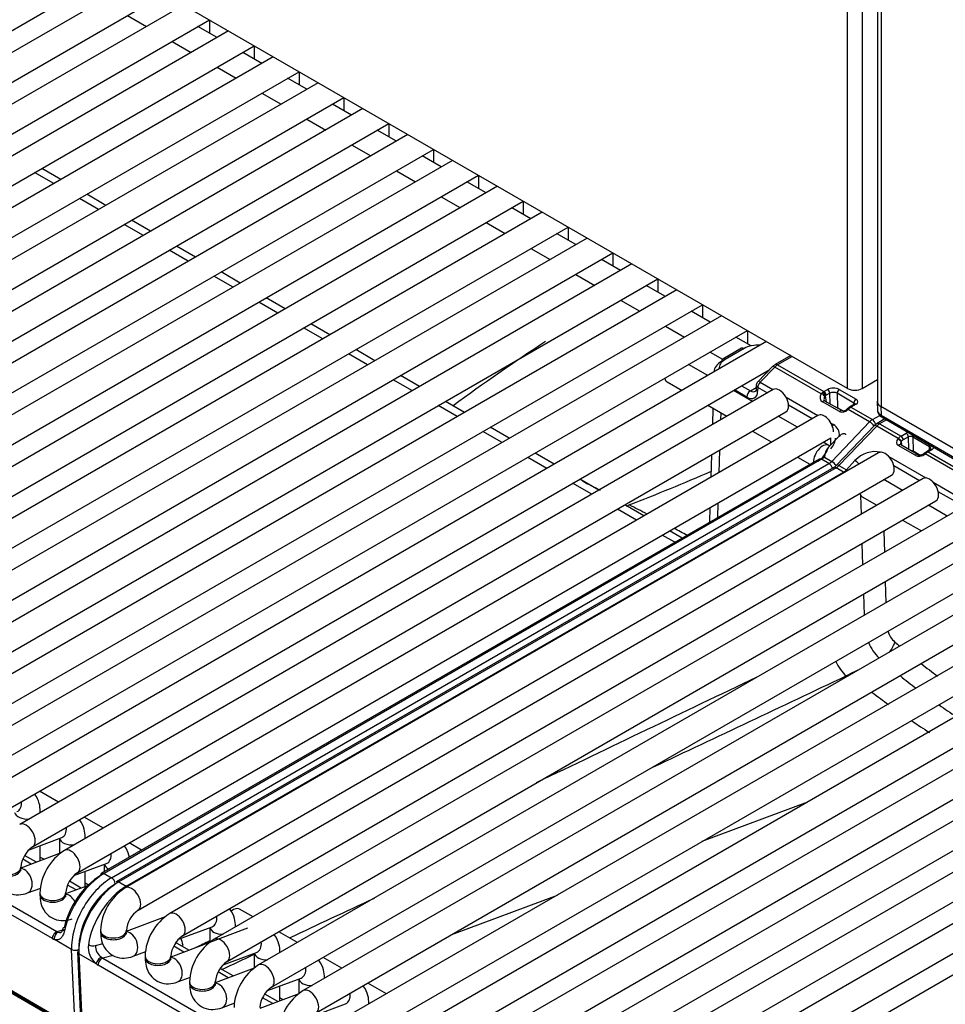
# Model space of a CAD drawing. Header units: millimetres. Extents: x 14 to 274, y 0 to 191.
# Tile 41 of 59: x 208 to 217, y 90 to 99. Entities that reach past the tile are written whole.
import ezdxf

# ---------------------------------------------------------------- set-up
doc = ezdxf.new("R2010")
doc.units = ezdxf.units.MM
doc.layers.add('134.136_BW4_CTM-', color=7, linetype='Continuous')
doc.layers.add('Standard', color=7, linetype='Continuous')

# ---------------------------------------------------------------- blocks, each defined once
blk = doc.blocks.new('SE')
at = {"layer": '134.136_BW4_CTM-', "color": 7, "linetype": 'Continuous'}
for p, q in [((27.2667, 21.2838), (7.7859, 32.5311)), ((27.2667, 21.2838), (27.2667, 31.9576)), ((27.4081, 31.876), (27.4081, 21.2838)), ((27.5568, 31.7901), (27.5568, 21.145)), ((27.592, 31.7698), (27.592, 21.096)), ((19.7641, 15.0759), (0.05, 26.4579)), ((0.0511, 26.4484), (19.7652, 15.0664)), ((0.0612, 26.4303), (19.7753, 15.0483)), ((12.3808, 20.8547), (20.1954, 25.3665)), ((20.3809, 25.2594), (12.6913, 20.8198)), ((12.8163, 20.6033), (20.6309, 25.115)), ((20.8164, 25.0079), (13.1268, 20.5683)), ((20.2703, 24.9069), (20.4558, 24.7997)), ((13.2518, 20.3518), (21.0664, 24.8636)), ((21.1413, 24.6926), (20.9558, 24.7997)), ((21.0674, 24.863), (21.0674, 24.7353)), ((21.2519, 24.7565), (13.5623, 20.3169)), ((13.6873, 20.1004), (21.5019, 24.6121)), ((20.7058, 24.6554), (20.8913, 24.5483)), ((21.503, 24.6115), (21.503, 24.4839)), ((21.6874, 24.505), (13.9978, 20.0654)), ((21.5769, 24.4412), (21.3913, 24.5483)), ((21.1413, 24.404), (21.3269, 24.2969)), ((14.1228, 19.8489), (21.9374, 24.3607)), ((22.0124, 24.1898), (21.8269, 24.2969)), ((21.9385, 24.3601), (21.9385, 24.2324)), ((22.1229, 24.2536), (14.4333, 19.814)), ((14.5583, 19.5975), (22.3729, 24.1093)), ((21.5769, 24.1525), (21.7624, 24.0454)), ((22.374, 24.1086), (22.374, 23.981)), ((22.4479, 23.9383), (22.2624, 24.0454)), ((22.5585, 24.0021), (14.8688, 19.5625)), ((14.9938, 19.346), (22.8085, 23.8578)), ((22.0124, 23.9011), (22.1979, 23.794)), ((22.8095, 23.8572), (22.8095, 23.7295)), ((22.994, 23.7507), (15.3044, 19.3111)), ((22.8834, 23.6869), (22.6979, 23.794)), ((22.4479, 23.6496), (22.6334, 23.5425)), ((15.4294, 19.0946), (23.244, 23.6064)), ((23.3189, 23.4354), (23.1334, 23.5425)), ((23.245, 23.6058), (23.245, 23.4781)), ((23.4295, 23.4993), (15.7399, 19.0597)), ((15.8649, 18.8431), (23.6795, 23.3549)), ((19.5547, 23.2737), (19.3692, 23.3808)), ((19.6249, 23.3142), (19.4393, 23.4213)), ((22.8834, 23.3982), (23.0689, 23.2911)), ((23.6805, 23.3543), (23.6805, 23.2266)), ((23.865, 23.2478), (16.1754, 18.8082)), ((23.7544, 23.184), (23.5689, 23.2911)), ((20.0604, 23.0628), (19.8749, 23.1699)), ((23.3189, 23.1467), (23.5044, 23.0396)), ((16.3004, 18.5917), (24.115, 23.1035)), ((19.9902, 23.0222), (19.8047, 23.1293)), ((24.116, 23.1029), (24.116, 22.9752)), ((24.3005, 22.9964), (16.6109, 18.5568)), ((24.1899, 22.9325), (24.0044, 23.0396)), ((20.4257, 22.7708), (20.2402, 22.8779)), ((20.4959, 22.8113), (20.3104, 22.9184)), ((23.7544, 22.8953), (23.9399, 22.7882)), ((16.7359, 18.3403), (24.5505, 22.852)), ((24.6255, 22.6811), (24.4399, 22.7882)), ((24.5516, 22.8514), (24.5516, 22.7238)), ((24.736, 22.7449), (17.0464, 18.3053)), ((20.9314, 22.5599), (20.7459, 22.667)), ((17.1714, 18.0888), (24.986, 22.6006)), ((20.8612, 22.5194), (20.6757, 22.6265)), ((24.1899, 22.6439), (24.3755, 22.5367)), ((24.9871, 22.6), (24.9871, 22.4723)), ((25.1715, 22.4935), (17.4819, 18.0539)), ((25.061, 22.4296), (24.8755, 22.5367)), ((21.3669, 22.3084), (21.1814, 22.4155)), ((24.6255, 22.3924), (24.811, 22.2853)), ((17.6069, 17.8374), (25.4215, 22.3491)), ((21.2967, 22.2679), (21.1112, 22.375)), ((25.4965, 22.1782), (25.311, 22.2853)), ((25.4226, 22.3485), (25.4226, 22.2209)), ((25.6071, 22.242), (17.9174, 17.8024)), ((18.0424, 17.5859), (25.8571, 22.0977)), ((21.7322, 22.0165), (21.5467, 22.1236)), ((21.8024, 22.057), (21.6169, 22.1641)), ((25.061, 22.141), (25.2465, 22.0339)), ((25.8581, 22.0971), (25.8581, 21.9694)), ((25.932, 21.9268), (25.7465, 22.0339)), ((26.0426, 21.9906), (18.3529, 17.551)), ((22.2379, 21.8055), (22.0524, 21.9126)), ((18.4779, 17.3345), (26.2926, 21.8463)), ((22.1677, 21.765), (21.9822, 21.8721)), ((25.4965, 21.8895), (25.682, 21.7824)), ((26.2936, 21.8457), (26.2936, 21.718)), ((26.4781, 21.7391), (18.7885, 17.2995)), ((26.3284, 21.6979), (26.182, 21.7824)), ((22.6033, 21.5136), (22.4177, 21.6207)), ((22.6734, 21.5541), (22.4879, 21.6612)), ((25.932, 21.6381), (26.0523, 21.5686)), ((26.2357, 21.6746), (26.0527, 21.5689)), ((26.2607, 21.6721), (26.0777, 21.5664)), ((26.7133, 21.6033), (26.5614, 21.5156)), ((26.728, 21.5949), (26.5864, 21.5131)), ((18.9135, 17.083), (26.5103, 21.4691)), ((25.9079, 21.41), (25.7224, 21.5171)), ((25.9692, 21.4476), (25.9691, 21.4453)), ((26.5373, 21.4967), (26.3934, 21.3497)), ((26.5598, 21.4919), (26.4159, 21.3449)), ((27.0107, 21.2316), (26.5598, 21.4919)), ((26.5864, 21.5131), (27.0359, 21.2536)), ((23.0388, 21.2621), (22.8533, 21.3692)), ((23.109, 21.3027), (22.9234, 21.4098)), ((25.5124, 21.3496), (25.6579, 21.2656)), ((26.4159, 21.3449), (26.5411, 21.2726)), ((27.4081, 21.2838), (27.5568, 21.3697)), ((26.5425, 21.2735), (19.224, 17.0481)), ((26.3434, 21.1585), (26.1579, 21.2656)), ((26.2866, 21.2008), (26.1661, 21.2704)), ((26.2368, 21.3112), (26.322, 21.262)), ((26.322, 21.262), (26.3785, 21.2947)), ((26.3791, 21.3163), (26.378, 21.2798)), ((26.3938, 21.2943), (26.3926, 21.2578)), ((26.4862, 21.2409), (26.3938, 21.2943)), ((27.0359, 21.2536), (27.0716, 21.2742)), ((27.0928, 21.2384), (27.0571, 21.2177)), ((27.0959, 21.1339), (27.0928, 21.2384)), ((27.3275, 21.1428), (27.1636, 21.2375)), ((27.1636, 21.2375), (27.1678, 21.0954)), ((27.1848, 21.2742), (27.3487, 21.1796)), ((30.235, 21.2005), (21.1133, 15.9341)), ((23.5445, 21.0512), (23.359, 21.1583)), ((26.6689, 21.1988), (26.9766, 21.0212)), ((27.1868, 21.0608), (27.0236, 21.1544)), ((27.2097, 21.0687), (27.0465, 21.1623)), ((27.0498, 21.2129), (27.058, 21.1557)), ((27.3271, 21.1282), (27.3275, 21.1428)), ((27.5536, 21.1565), (27.556, 21.0665)), ((19.349, 16.8316), (26.6675, 21.057)), ((23.4743, 21.0107), (23.2888, 21.1178)), ((25.9079, 21.1213), (26.0934, 21.0142)), ((25.9582, 21.0922), (25.9533, 20.9333)), ((26.0333, 21.0488), (26.0312, 20.9782)), ((26.9217, 20.9895), (26.6932, 21.1214)), ((27.22, 21.0663), (27.1678, 21.0954)), ((27.2587, 21.0835), (27.2566, 21.0813)), ((27.2722, 21.0806), (27.2701, 21.0784)), ((27.4803, 20.9604), (27.2722, 21.0806)), ((27.3337, 21.1321), (27.2838, 21.1032)), ((27.3487, 21.1306), (27.2988, 21.1018)), ((27.2988, 21.1018), (27.5068, 20.9817)), ((28.3573, 20.6648), (27.5887, 21.1086)), ((27.5887, 21.1086), (27.5909, 21.0262)), ((26.978, 21.022), (19.6595, 16.7967)), ((21.2383, 15.7176), (30.36, 20.984)), ((30.667, 20.9511), (21.5453, 15.6847)), ((26.7789, 20.9071), (26.5934, 21.0142)), ((27.1045, 20.9474), (27.1285, 20.9335)), ((27.1121, 20.576), (27.4803, 20.9604)), ((27.5068, 20.9817), (27.5783, 21.0229)), ((27.6294, 20.9876), (27.5523, 20.9431)), ((27.644, 20.9791), (27.5773, 20.9406)), ((27.5909, 21.0262), (28.393, 20.5631)), ((27.6013, 21.0038), (28.4034, 20.5407)), ((23.9098, 20.7592), (23.7243, 20.8663)), ((23.98, 20.7998), (23.7945, 20.9069)), ((26.3434, 20.8698), (26.5289, 20.7627)), ((27.5279, 20.9237), (27.1596, 20.5393)), ((27.5508, 20.9193), (27.1825, 20.5349)), ((27.5523, 20.9431), (27.5279, 20.9237)), ((27.7589, 20.7992), (27.5508, 20.9193)), ((27.5773, 20.9406), (27.7853, 20.8205)), ((27.7853, 20.8205), (27.8351, 20.8493)), ((19.7845, 16.5802), (27.103, 20.8055)), ((27.0854, 20.7301), (27.0289, 20.7627)), ((27.1858, 20.8206), (27.08, 20.7125)), ((27.1018, 20.7348), (27.104, 20.8061)), ((27.7568, 20.797), (27.7589, 20.7992)), ((27.788, 20.7697), (27.786, 20.7675)), ((27.786, 20.7675), (27.7909, 20.7326)), ((27.8563, 20.8134), (27.8065, 20.7846)), ((27.86, 20.6925), (27.8563, 20.8134)), ((28.0627, 20.7179), (27.8988, 20.8125)), ((27.8988, 20.8125), (27.903, 20.6737)), ((27.5678, 20.6584), (20.2492, 16.433)), ((21.6703, 15.4682), (30.792, 20.7346)), ((31.0991, 20.7017), (21.9774, 15.4353)), ((26.0221, 20.6843), (26.0153, 20.4662)), ((27.9215, 20.6356), (27.759, 20.7299)), ((27.9445, 20.6434), (27.782, 20.7378)), ((27.8937, 20.6775), (27.9539, 20.6402)), ((27.9607, 20.6392), (27.903, 20.6737)), ((28.0229, 20.6633), (28.0105, 20.6542)), ((28.069, 20.6908), (28.0332, 20.6702)), ((28.084, 20.6893), (28.0482, 20.6687)), ((28.0482, 20.6687), (28.4977, 20.4092)), ((28.0618, 20.6866), (28.0627, 20.7179)), ((26.9886, 20.5987), (20.0202, 16.5755)), ((27.0136, 20.5963), (20.0452, 16.5731)), ((24.3453, 20.5078), (24.1598, 20.6149)), ((24.4155, 20.5483), (24.23, 20.6554)), ((25.9442, 20.6393), (25.9375, 20.4212)), ((26.7789, 20.6184), (26.9008, 20.548)), ((27.0856, 20.5547), (27.0136, 20.5963)), ((27.0404, 20.6174), (27.1121, 20.576)), ((27.2541, 20.4935), (27.3379, 20.5829)), ((27.6662, 20.6226), (28.0263, 20.4147)), ((28.4713, 20.3879), (28.0204, 20.6482)), ((20.1172, 16.5315), (27.0856, 20.5547)), ((27.131, 20.5161), (20.1626, 16.4929)), ((27.156, 20.5136), (20.1876, 16.4904)), ((20.2595, 16.4489), (27.2279, 20.4721)), ((22.1024, 15.2188), (31.2241, 20.4852)), ((27.2279, 20.4721), (27.156, 20.5136)), ((27.1825, 20.5349), (27.2541, 20.4935)), ((27.9631, 20.3878), (27.7148, 20.5312)), ((20.3742, 16.2165), (27.6928, 20.4419)), ((27.9998, 20.409), (20.6812, 16.1836)), ((31.5311, 20.4522), (22.4094, 15.1858)), ((24.851, 20.2969), (24.6655, 20.404)), ((27.8007, 20.294), (27.6186, 20.3991)), ((28.0983, 20.3731), (28.3314, 20.2386)), ((12.1755, 20.2863), (19.5858, 16.0079)), ((24.7808, 20.2564), (24.5953, 20.3635)), ((28.3093, 20.1879), (28.1468, 20.2817)), ((19.5413, 15.9407), (12.1311, 20.219)), ((20.8062, 15.9671), (28.1248, 20.1924)), ((22.5344, 14.9693), (31.6561, 20.2357)), ((31.9631, 20.2028), (22.8415, 14.9364)), ((27.4005, 20.0629), (27.3951, 20.244)), ((27.4087, 20.2316), (27.5507, 20.1496)), ((25.2163, 20.0049), (25.0308, 20.112)), ((25.2865, 20.0454), (25.101, 20.1525)), ((25.9284, 20.1273), (25.9239, 19.984)), ((26.0063, 20.1723), (26.0018, 20.029)), ((28.2327, 20.0445), (28.0507, 20.1496)), ((27.8007, 20.0053), (27.9827, 19.9002)), ((22.9665, 14.7199), (32.0881, 19.9863)), ((32.3952, 19.9533), (23.2735, 14.6869)), ((25.6584, 19.8307), (25.5365, 19.9011)), ((27.6175, 19.8996), (27.6237, 19.6929)), ((25.5882, 19.7902), (25.4663, 19.8606)), ((23.3985, 14.4704), (32.5202, 19.7368)), ((32.8272, 19.7039), (23.7055, 14.4375)), ((27.415, 19.5725), (27.4089, 19.7791)), ((23.8305, 14.221), (32.9522, 19.4874)), ((33.2593, 19.4545), (24.1376, 14.1881)), ((27.6321, 19.4091), (27.6382, 19.2024)), ((24.2626, 13.9716), (33.3843, 19.238)), ((27.4296, 19.082), (27.4235, 19.2887)), ((33.6913, 19.205), (24.5696, 13.9386)), ((24.6946, 13.7221), (33.8163, 18.9885)), ((34.1233, 18.9556), (25.0017, 13.6892)), ((27.2523, 18.4927), (27.285, 18.5082)), ((27.3663, 18.5466), (27.285, 18.5082)), ((19.6011, 17.2659), (19.4156, 17.373)), ((26.8771, 17.2664), (25.8519, 16.8847)), ((19.4243, 17.1638), (19.4243, 17.1741)), ((20.0367, 17.0144), (19.8511, 17.1215)), ((19.3149, 16.8035), (19.6325, 16.9222)), ((19.4243, 16.6971), (19.4243, 16.8444)), ((19.6098, 16.9138), (19.6098, 16.7664)), ((19.8598, 16.9123), (19.8598, 16.9226)), ((20.4085, 16.7997), (20.2867, 16.8701)), ((19.6261, 16.7725), (19.2347, 16.6262)), ((19.3859, 16.6827), (19.2718, 16.7486)), ((19.3371, 16.6645), (19.254, 16.7124)), ((19.4243, 16.7323), (19.4613, 16.7109)), ((19.7504, 16.5521), (20.068, 16.6708)), ((20.0454, 16.6623), (20.0454, 16.59)), ((19.2347, 16.6173), (19.2347, 16.6337)), ((19.8598, 16.4456), (19.8598, 16.593)), ((20.0452, 16.5731), (20.1172, 16.5315)), ((19.8821, 16.454), (19.6702, 16.3748)), ((19.7726, 16.413), (19.6895, 16.461)), ((19.8214, 16.4313), (19.7074, 16.4971)), ((19.8598, 16.4808), (19.891, 16.4628)), ((20.1876, 16.4904), (20.2595, 16.4489)), ((19.2995, 16.3836), (19.4285, 16.4318)), ((19.4202, 16.3822), (19.4202, 16.3659)), ((19.6702, 16.3659), (19.6702, 16.3822)), ((24.4439, 16.3604), (23.4187, 15.9787)), ((21.4905, 16.1519), (21.3606, 16.2269)), ((20.6384, 16.1526), (20.2599, 16.0111)), ((19.5858, 16.0079), (19.6604, 16.0285)), ((20.0099, 16.0186), (20.0099, 16.0023)), ((20.2599, 16.0023), (20.2599, 16.0186)), ((21.4378, 16.0404), (20.692, 15.7617)), ((20.7669, 15.9337), (21.0933, 16.0557)), ((21.0706, 16.0472), (21.0706, 15.9032)), ((21.3206, 16.0538), (21.3206, 16.0561)), ((21.9225, 15.9025), (21.7405, 16.0076)), ((19.7288, 15.8347), (19.5615, 15.9313)), ((19.9606, 15.8729), (20.0342, 15.8921)), ((20.8671, 15.8271), (20.7387, 15.9012)), ((19.7641, 15.0759), (19.7288, 15.8347)), ((19.7846, 15.8138), (19.82, 15.0531)), ((19.9665, 15.697), (19.7992, 15.7936)), ((19.7992, 15.7936), (19.8346, 15.0348)), ((20.3248, 15.7685), (20.4496, 15.8152)), ((20.8183, 15.8089), (20.7198, 15.8657)), ((21.199, 15.6843), (21.5253, 15.8063)), ((21.5026, 15.7978), (21.5026, 15.6538)), ((21.7526, 15.8044), (21.7526, 15.8067)), ((20.1314, 15.7763), (20.0313, 15.7503)), ((20.0313, 15.7503), (28.8629, 10.6514)), ((20.442, 15.7691), (20.442, 15.7528)), ((20.692, 15.7528), (20.692, 15.7691)), ((22.3545, 15.653), (22.1725, 15.7581)), ((28.8184, 10.5841), (19.9869, 15.683)), ((21.5025, 15.6537), (21.124, 15.5123)), ((21.2503, 15.5595), (21.1519, 15.6163)), ((21.2991, 15.5777), (21.1725, 15.6508)), ((20.7568, 15.519), (20.8817, 15.5657)), ((20.874, 15.5197), (20.874, 15.5034)), ((21.124, 15.5034), (21.124, 15.5197)), ((21.631, 15.4349), (21.9574, 15.5568)), ((21.9347, 15.5483), (21.9347, 15.4044)), ((22.1847, 15.5549), (22.1847, 15.5572)), ((22.7866, 15.4036), (22.6045, 15.5087)), ((21.9345, 15.4043), (21.5561, 15.2628)), ((21.7311, 15.3283), (21.6045, 15.4013)), ((21.7526, 15.3363), (21.7526, 15.4803)), ((21.1889, 15.2696), (21.3137, 15.3163)), ((21.6823, 15.31), (21.5839, 15.3668)), ((21.7526, 15.3648), (21.7827, 15.3475)), ((21.7594, 15.3609), (21.7526, 15.3584)), ((22.0631, 15.1854), (22.3894, 15.3074)), ((22.6167, 15.3055), (22.6167, 15.3078))]:
    blk.add_line(p, q, dxfattribs=at)
for centre, radius, start, end in [((37.4888, 1.8488), 23.8491, 123.48399, 126.10982), ((26.6283, 21.4056), 0.1287, 121.30887, 134.95472), ((26.4291, 21.3147), 0.05, 135.60204, 178.23015), ((27.0698, 21.1885), 0.0731, 127.29729, 143.89544), ((27.0645, 21.1946), 0.0235, 128.74222, 152.41362), ((27.223, 21.1018), 0.0357, 248.09633, 293.19982), ((27.2196, 21.1184), 0.0524, 289.44834, 314.91762), ((27.3547, 20.9876), 0.1356, 121.47597, 135.01237), ((27.6412, 21.079), 0.0851, 183.58257, 241.99464), ((27.2095, 20.6028), 0.1698, 139.75429, 175.08502), ((28.3298, 20.2705), 0.4882, 126.73663, 129.32335), ((28.0959, 20.564), 0.1233, 120.54079, 126.22246), ((27.9654, 20.6851), 0.0466, 243.41145, 288.10279), ((27.9679, 20.7099), 0.0701, 279.81333, 307.42931), ((17.2857, 40.4218), 21.7391, 291.19318, 293.46718), ((27.0459, 20.6506), 0.1591, 302.31211, 315.59934), ((42.0025, 53.6904), 37.5359, 242.53613, 242.83296), ((15.2983, 0.7564), 21.7526, 62.57039, 63.08592), ((15.2983, 0.7564), 21.7526, 61.41393, 61.79031), ((27.8844, 19.0023), 0.2404, 198.72229, 228.81705), ((27.8947, 18.9956), 0.4623, 202.84505, 225.67446), ((32.1232, 23.9092), 6.7246, 229.16532, 229.69801), ((32.1232, 23.9092), 6.7246, 231.97999, 233.68703), ((344.9619, -649.3305), 739.9067, 115.5034074, 115.6874783), ((-513.2064, 1159.9572), 1262.9476, 295.2422689, 295.3365396), ((32.2332, 24.055), 7.1271, 231.31616, 232.87876), ((32.131, 24.3487), 7.5892, 232.45398, 233.93989), ((32.2332, 24.055), 7.1271, 235.09612, 236.70644), ((32.131, 24.3487), 7.5892, 236.01336, 237.57786), ((19.5002, 16.6123), 0.2664, 124.59866, 175.40134), ((19.9307, 16.3638), 0.5108, 122.06777, 177.93223), ((19.9358, 16.3609), 0.2664, 124.59866, 175.40134), ((20.5204, 16.0002), 0.5108, 122.06777, 177.93223), ((-513.2064, 1159.9572), 1262.9476, 295.0654077, 295.1067042), ((20.5255, 15.9972), 0.2664, 124.59866, 175.40134), ((20.9524, 15.7507), 0.5108, 122.06777, 177.93223), ((20.099, 15.8591), 0.2093, 173.81229, 230.71363), ((20.9575, 15.7478), 0.2664, 124.59866, 175.40134), ((21.3845, 15.5013), 0.5108, 122.06777, 177.93223), ((344.9619, -649.3305), 739.9067, 115.9601482, 115.9718027), ((20.0918, 15.8677), 0.1313, 177.74617, 235.51803), ((-513.2064, 1159.9572), 1262.9476, 295.0325663, 295.0483034), ((21.3896, 15.4983), 0.2664, 124.59866, 175.40134), ((21.8165, 15.2518), 0.5108, 122.06777, 177.93223), ((21.8216, 15.2489), 0.2664, 124.59866, 175.40134), ((22.2486, 15.0024), 0.5108, 122.06777, 177.93223)]:
    blk.add_arc(centre, radius, start, end, dxfattribs=at)
for centre, major_axis, ratio, start_param, end_param in [((26.2607, 21.6313), (0.025, -0.0433), 0.57735, 2.356194, 3.141593), ((26.4016, 21.59), (0.2004, 0.0012), 0.579793, 1.473918, 2.347133), ((26.2192, 21.4439), (0.25, -0.0016), 0.581378, 2.360118, 3.127372), ((26.2192, 21.4847), (0.2001, -0.0001), 0.57735, 2.356809, 3.230024), ((26.0777, 21.5256), (0.025, -0.0433), 0.57735, 3.141593, 3.891951), ((26.0777, 21.5256), (0.025, -0.0433), 0.57735, 2.356194, 3.141593), ((26.5864, 21.4723), (0.025, -0.0433), 0.57735, 2.356194, 3.141863), ((26.573, 21.4617), (0.0357, -0.035), 0.311422, 2.229281, 3.141593), ((26.5851, 21.4322), (0.0513, 0.0859), 0.567145, 0.793859, 1.177831), ((25.5749, 21.4579), (-0.0625, -0.1083), 0.57735, 5.754822, 6.283185), ((26.4291, 21.3147), (0.0357, -0.035), 0.311422, 2.229281, 3.141593), ((26.4291, 21.3147), (0.025, 0.0433), 0.57735, 1.169371, 2.356194), ((26.322, 21.2212), (-0.025, -0.0433), 0.57735, 3.926991, 5.497787), ((26.2866, 21.3233), (-0.075, 0.1299), 0.57735, 2.356194, 3.891951), ((26.322, 21.3437), (-0.05, 0.0866), 0.57735, 2.356194, 3.142783), ((26.428, 21.2782), (0.05, -0.0015), 0.597222, 3.141593, 3.945136), ((26.4291, 21.3147), (0.05, -0.0015), 0.597222, 3.141593, 3.945136), ((26.605, 21.1652), (-0.0625, 0.1083), 0.57735, 3.141593, 6.283185), ((27.0376, 21.1709), (0.0481, 0.0877), 0.591335, 0.772515, 0.920508), ((27.0286, 21.2242), (0.0181, -0.0239), 0.488885, 0.754074, 2.290214), ((27.0359, 21.2291), (-0.015, 0.026), 0.57735, 3.962031, 5.497787), ((27.1282, 21.2416), (-0.08, 0), 0.57735, 3.927605, 5.498401), ((27.0716, 21.2497), (-0.015, 0.026), 0.57735, 3.962031, 5.497787), ((27.1282, 21.2171), (0.05, -0.001), 0.589318, 0.797735, 2.368532), ((27.1848, 21.2497), (0.015, 0.026), 0.57735, 0.785398, 2.356194), ((27.3374, 21.3247), (0.1, 0), 0.57735, 3.926991, 5.497787), ((27.0773, 21.2115), (0.0731, 0.037), 0.74249, 2.231525, 3.594765), ((27.0186, 21.2135), (0.0251, -0.0164), 0.433114, 0.563727, 2.155532), ((27.0316, 21.1363), (-0.0149, -0.026), 0.576646, 3.170974, 4.309532), ((27.0852, 21.1934), (0.0399, 0.036), 0.755673, 2.008752, 2.797208), ((27.0316, 21.1363), (-0.0149, -0.026), 0.576646, 3.141593, 3.170974), ((27.0588, 21.1596), (0.0331, 0.0617), 0.597209, 0.766606, 0.914599), ((27.3487, 21.1551), (0.015, 0.026), 0.57735, 0.785398, 2.356194), ((27.3063, 21.1306), (-0.03, -0.0008), 0.556864, 3.142405, 3.912441), ((27.3063, 21.1551), (-0.06, 0), 0.57735, 2.356809, 3.927605), ((27.6736, 21.1575), (0.12, 0), 0.577218, 2.908472, 3.926943), ((27.1325, 21.075), (0.05, 0.0007), 0.567188, 0.776973, 1.294221), ((27.2278, 21.1031), (0.0557, 0.027), 0.731611, 3.604665, 5.169066), ((27.1947, 21.0426), (-0.0149, -0.026), 0.576646, 3.142015, 4.309532), ((27.278, 21.0603), (0.0214, -0.021), 0.311422, 2.229281, 3.139263), ((27.2802, 21.0625), (0.0214, -0.021), 0.311422, 2.229281, 3.141467), ((27.2971, 21.0211), (0.0518, 0.0856), 0.563018, 0.797077, 1.18105), ((27.2988, 21.0773), (0.015, -0.026), 0.57735, 2.356194, 3.141818), ((27.3487, 21.1061), (0.015, -0.026), 0.57735, 2.356194, 3.141593), ((27.0405, 20.9138), (-0.0625, 0.1083), 0.57735, 3.926991, 6.283185), ((27.5068, 20.9), (0.05, 0.0866), 0.57735, 0.785398, 1.169371), ((27.4936, 20.9302), (-0.0361, 0.0346), 0.319031, 4.086538, 5.36742), ((27.5068, 20.9409), (0.025, -0.0433), 0.57735, 1.081721, 2.356194), ((27.5773, 20.8998), (0.025, -0.0433), 0.57735, 2.356194, 3.1415), ((27.6263, 21.0471), (0.025, 0.0433), 0.57735, 2.369284, 3.141593), ((27.1417, 20.9033), (0.025, 0.0433), 0.57735, 1.169371, 1.535312), ((26.985, 20.787), (-0.1882, -0.1013), 0.710294, 2.694715, 3.555093), ((27.564, 20.8891), (0.0361, -0.0346), 0.319031, 2.225827, 3.141593), ((27.5773, 20.8589), (0.05, 0.0866), 0.57735, 0.785398, 1.169371), ((27.8776, 20.8248), (-0.06, 0), 0.57735, 5.089, 5.498401), ((27.8351, 20.8248), (-0.015, 0.026), 0.57735, 3.962031, 5.497787), ((26.9983, 20.7568), (-0.133, -0.1049), 0.692199, 1.847433, 2.614758), ((27.7994, 20.7726), (0.0548, 0.0278), 0.742475, 2.02605, 3.590451), ((27.7648, 20.7788), (0.0219, -0.0205), 0.326584, 0.683962, 2.22227), ((27.787, 20.7378), (0.0481, 0.0877), 0.591335, 0.772515, 1.156487), ((27.7668, 20.7811), (0.0219, -0.0205), 0.326584, 0.683962, 2.22227), ((27.8074, 20.7545), (0.0213, 0.0262), 0.738631, 1.673883, 2.607326), ((27.7853, 20.796), (-0.015, 0.026), 0.57735, 3.962031, 5.497787), ((27.8082, 20.7265), (0.0331, 0.0617), 0.597209, 0.766606, 1.150579), ((27.8776, 20.8003), (0.03, -0.001), 0.597118, 0.806079, 2.376876), ((27.92, 20.8248), (0.015, 0.026), 0.57735, 1.715466, 2.356194), ((27.0229, 20.6219), (-0.0625, -0.1083), 0.57735, 3.023069, 5.530834), ((26.982, 20.6976), (-0.0788, -0.1277), 0.556861, 0.801674, 2.012149), ((27.4794, 20.5012), (-0.1833, -0.1056), 0.724967, 3.754024, 5.109647), ((27.6303, 20.5501), (-0.0625, 0.1083), 0.57735, 3.141593, 6.283185), ((27.767, 20.7118), (-0.0151, -0.0259), 0.578051, 3.141593, 4.312398), ((27.8817, 20.6614), (0.03, -0.0005), 0.587323, 1.170082, 1.531969), ((27.8817, 20.6614), (0.03, -0.0005), 0.587323, 0.795693, 1.170082), ((28.0409, 20.6393), (0.0179, -0.0241), 0.482916, 2.294529, 3.151465), ((28.0482, 20.6442), (0.015, -0.026), 0.57735, 2.356194, 3.141804), ((28.0465, 20.588), (0.0518, 0.0856), 0.563018, 0.797077, 0.94507), ((28.0839, 20.7302), (0.015, 0.026), 0.57735, 1.715466, 2.356194), ((28.0274, 20.6975), (-0.05, -0.0008), 0.565123, 3.175839, 3.918236), ((28.084, 20.6648), (0.015, -0.026), 0.57735, 2.356194, 3.141593), ((28.0274, 20.722), (-0.08, 0), 0.57735, 2.356809, 2.937431), ((27.0136, 20.5554), (0.025, -0.0433), 0.57735, 2.356194, 3.141593), ((27.0173, 20.6758), (-0.0537, -0.0844), 0.546395, 0.808964, 1.192936), ((27.0856, 20.6364), (-0.05, -0.0866), 0.57735, 0.785398, 1.169371), ((27.1253, 20.5458), (0.0361, -0.0346), 0.319031, 0.947647, 2.225827), ((27.3511, 20.5527), (-0.0365, 0.0342), 0.326555, 4.257625, 5.363877), ((27.9765, 20.6919), (0.0743, 0.036), 0.731631, 3.600458, 4.963699), ((27.9295, 20.6175), (-0.0151, -0.0259), 0.578051, 3.141978, 4.312398), ((28.0284, 20.6301), (0.0178, -0.0241), 0.190732, 2.26955, 3.145565), ((27.0856, 20.5139), (0.025, -0.0433), 0.57735, 1.141563, 2.356194), ((27.156, 20.4728), (0.025, -0.0433), 0.57735, 2.356194, 3.141593), ((27.156, 20.5953), (-0.05, -0.0866), 0.57735, 0.785398, 1.169371), ((27.1957, 20.5047), (0.0361, -0.0346), 0.319031, 2.225827, 3.141593), ((27.2242, 20.5559), (-0.0458, -0.089), 0.606714, 0.756345, 1.140317), ((27.2279, 20.4313), (0.025, -0.0433), 0.57735, -4.147876, -3.926991), ((27.2674, 20.4633), (0.0365, -0.0342), 0.326555, -4.410302, -4.060901), ((28.0623, 20.3007), (-0.0625, 0.1083), 0.57735, 3.141593, 6.283185), ((27.4712, 20.3399), (0.0625, 0.1083), 0.57735, 2.613229, 3.141593), ((25.1399, 20.3284), (0.0913, 0.178), 0.660548, 3.645547, 3.833886), ((27.62, 18.7601), (0.0974, 0.114), 0.426785, 4.756549, 5.590751), ((27.32, 18.7104), (0.1293, -0.2707), 0.621887, 4.704449, 5.304053), ((19.1533, 17.2908), (-0.0438, 0.1171), 0.668835, 3.141593, 4.319136), ((19.2993, 17.1741), (0.125, 0), 0.57735, 3.260392, 4.867757), ((19.2993, 17.1741), (0.125, 0), 0.57735, 6.127818, 6.283185), ((19.2865, 16.9399), (0.0625, -0.1083), 0.57735, 0.009522, 3.141291), ((19.5888, 17.0393), (-0.0438, 0.1171), 0.668835, 3.141593, 4.319136), ((19.7348, 16.9226), (0.125, 0), 0.57735, 3.260392, 4.867757), ((19.7348, 16.9226), (0.125, 0), 0.57735, 6.127818, 6.283185), ((19.722, 16.6884), (0.0625, -0.1083), 0.57735, 0.009522, 3.141291), ((20.0243, 16.7879), (-0.0438, 0.1171), 0.668835, 3.141593, 4.319136), ((20.1704, 16.6712), (0.125, 0), 0.57735, 3.260392, 4.015096), ((19.1097, 16.6337), (0.125, 0), 0.57735, 3.141723, 6.274736), ((19.1097, 16.6173), (0.125, 0), 0.57735, 3.141593, 6.283185), ((19.2558, 16.5007), (-0.0438, 0.1171), 0.668835, 3.14155, 6.010802), ((19.9975, 16.1529), (-0.2626, -0.4256), 0.556861, 3.943267, 5.276914), ((20.0329, 16.1311), (0.2877, 0.4689), 0.558749, 0.80029, 2.133937), ((20.0452, 16.5322), (0.025, -0.0433), 0.57735, 3.141593, 3.892084), ((20.0452, 16.5322), (0.025, -0.0433), 0.57735, 2.356194, 3.141593), ((20.1172, 16.0825), (-0.275, -0.4763), 0.57735, 3.926991, 5.550147), ((20.1876, 16.0414), (0.275, 0.4763), 0.57735, 0.785398, 2.408554), ((20.1522, 16.0618), (-0.25, -0.433), 0.57735, 3.926991, 5.550147), ((20.1172, 16.4907), (0.025, -0.0433), 0.57735, 0.869545, 2.356194), ((20.1876, 16.4496), (0.025, -0.0433), 0.57735, 2.356194, 3.141593), ((20.3117, 16.3248), (0.0625, -0.1083), 0.57735, 0.009522, 3.141291), ((19.5452, 16.3822), (0.125, 0), 0.57735, 3.141723, 6.274736), ((19.5452, 16.3659), (0.125, 0), 0.57735, 3.141593, 6.283185), ((19.6913, 16.2492), (-0.0438, 0.1171), 0.668835, 4.893319, 6.010802), ((20.2718, 15.9927), (-0.2614, -0.4841), 0.595369, 3.910083, 5.24373), ((20.2595, 16.4081), (0.025, -0.0433), 0.57735, -4.147876, -3.926991), ((20.7437, 16.0753), (0.0625, -0.1083), 0.57735, 0.009522, 3.141291), ((21.2981, 16.1186), (0.0625, 0.1083), 0.57735, 0, 1.020235), ((21.0495, 16.1728), (-0.0438, 0.1171), 0.668835, 3.141593, 4.350833), ((19.5766, 15.9632), (0.025, 0.0433), 0.57735, 0.523599, 2.408554), ((19.5968, 15.9538), (-0.0166, -0.0472), 0.687149, 3.554825, 5.432089), ((19.5711, 16.0883), (0.0601, -0.0858), 0.460877, -0.783198, -0.591119), ((19.6921, 16.0269), (0.0489, -0.0106), 0.444894, 3.116222, 4.033186), ((19.6921, 16.0269), (0.0489, -0.0106), 0.444894, 2.470589, 3.116222), ((20.1349, 16.0186), (-0.125, 0), 0.57735, 0.00013, 3.133143), ((20.1349, 16.0023), (-0.125, 0), 0.57735, 0, 3.141593), ((20.281, 15.8856), (-0.0438, 0.1171), 0.668835, 3.14155, 6.010802), ((21.1956, 16.0561), (-0.125, 0), 0.57735, 0.1188, 1.602936), ((21.1956, 16.0561), (-0.125, 0), 0.57735, 3.109453, 3.142324), ((19.5358, 16.0658), (0.0775, -0.1326), 0.548038, -0.76518, -0.573101), ((19.9253, 15.8919), (0.0494, -0.0078), 0.405722, 4.008604, 5.571201), ((20.878, 15.8384), (0.099, 0.0141), 0.623023, -4.01018, -3.847399), ((21.1758, 15.8259), (0.0625, -0.1083), 0.57735, 0.009522, 3.141291), ((21.4816, 15.9234), (-0.0438, 0.1171), 0.668835, 3.141593, 4.350833), ((19.7641, 15.8572), (0.0499, 0.0023), 0.606775, 3.899404, 5.4702), ((19.8345, 15.8161), (0.0499, 0.0023), 0.606775, 3.141593, 3.899404), ((21.6276, 15.8067), (-0.125, 0), 0.57735, 0.1188, 1.602936), ((21.6276, 15.8067), (-0.125, 0), 0.57735, 3.109453, 3.142324), ((20.0018, 15.7196), (-0.0312, -0.0391), 0.444169, 3.750117, 5.627381), ((19.9807, 15.8085), (0.0777, -0.133), 0.544832, -0.954557, -0.762478), ((20.0222, 15.7056), (0.025, 0.0433), 0.57735, 0.523599, 2.408554), ((20.016, 15.831), (0.0609, -0.0859), 0.460186, -0.975146, -0.783066), ((20.567, 15.7691), (-0.125, 0), 0.57735, 0.00013, 3.133143), ((20.567, 15.7528), (-0.125, 0), 0.57735, 0, 3.141593), ((20.713, 15.6361), (-0.0438, 0.1171), 0.668835, 3.14155, 6.010802), ((21.6078, 15.5764), (0.0625, -0.1083), 0.57735, 0.009522, 3.141291), ((21.9136, 15.6739), (-0.0438, 0.1171), 0.668835, 3.141593, 4.350833), ((20.999, 15.5197), (-0.125, 0), 0.57735, 0.00013, 3.133143), ((20.999, 15.5034), (-0.125, 0), 0.57735, 0, 3.141593), ((21.1451, 15.3867), (-0.0438, 0.1171), 0.668835, 3.14155, 6.010802), ((22.0597, 15.5572), (-0.125, 0), 0.57735, 0.1188, 1.602936), ((22.0597, 15.5572), (-0.125, 0), 0.57735, 3.109453, 3.142324), ((22.0399, 15.327), (0.0625, -0.1083), 0.57735, 0.009522, 3.141291), ((22.3456, 15.4245), (-0.0438, 0.1171), 0.668835, 3.141593, 4.350833), ((22.4917, 15.3078), (-0.125, 0), 0.57735, 3.109453, 3.142324)]:
    blk.add_ellipse(centre, major_axis=major_axis, ratio=ratio, start_param=start_param, end_param=end_param, dxfattribs=at)
for points, knots in [([(26.378, 21.2798), (26.3771, 21.273), (26.3758, 21.2612), (26.372, 21.257), (26.372, 21.257), (26.372, 21.2572)], [0, 0, 0, 0, 0.364019, 0.749263, 1, 1, 1, 1]), ([(27.5558, 21.0735), (27.556, 21.0648), (27.5591, 21.0561), (27.5709, 21.0399), (27.5798, 21.0324), (27.5909, 21.0262)], [0, 0, 0, 0, 0.49047, 0.49047, 1, 1, 1, 1]), ([(27.1858, 20.8206), (27.1954, 20.8303), (27.2056, 20.8388), (27.2259, 20.8488), (27.2361, 20.85), (27.2445, 20.8422), (27.2461, 20.8388), (27.2468, 20.8346)], [0, 0, 0, 0, 0.414352, 0.414352, 0.828704, 0.828704, 1, 1, 1, 1]), ([(28.0775, 20.6981), (28.0775, 20.698), (28.0772, 20.6974), (28.0735, 20.6935), (28.07, 20.6914), (28.069, 20.6908)], [0, 0, 0, 0, 0.403455, 0.856395, 1, 1, 1, 1]), ([(19.4243, 17.1741), (19.4228, 17.2038), (19.4183, 17.2602), (19.3916, 17.3175), (19.3701, 17.3448), (19.3689, 17.3462)], [0, 0, 0, 0, 0.432962, 0.969051, 1, 1, 1, 1]), ([(19.8598, 16.9226), (19.8583, 16.9524), (19.8538, 17.0087), (19.8272, 17.0661), (19.8056, 17.0933), (19.8045, 17.0948)], [0, 0, 0, 0, 0.432962, 0.969051, 1, 1, 1, 1]), ([(20.2898, 16.7306), (20.2886, 16.7375), (20.2809, 16.7754), (20.2627, 16.8146), (20.2412, 16.8419), (20.24, 16.8433)], [0, 0, 0, 0, 0.171473, 0.954779, 1, 1, 1, 1]), ([(18.9847, 16.6173), (18.9863, 16.5876), (18.9907, 16.5312), (19.0295, 16.4479), (19.1011, 16.3859), (19.1885, 16.3608), (19.2583, 16.3694), (19.2915, 16.3807), (19.2995, 16.3836)], [0, 0, 0, 0, 0.168923, 0.378082, 0.567135, 0.763651, 0.9505, 1, 1, 1, 1]), ([(19.237, 16.5986), (19.237, 16.5985), (19.2363, 16.6), (19.2348, 16.6087), (19.2347, 16.6163), (19.2347, 16.6173)], [0, 0, 0, 0, 0.342004, 0.926765, 1, 1, 1, 1]), ([(19.4202, 16.3659), (19.4218, 16.3362), (19.4262, 16.2798), (19.465, 16.1965), (19.5366, 16.1345), (19.624, 16.1093), (19.6939, 16.118), (19.727, 16.1293), (19.7351, 16.1321)], [0, 0, 0, 0, 0.168923, 0.378082, 0.567135, 0.763651, 0.9505, 1, 1, 1, 1]), ([(19.6725, 16.3471), (19.6725, 16.3471), (19.6719, 16.3486), (19.6703, 16.3573), (19.6702, 16.3649), (19.6702, 16.3659)], [0, 0, 0, 0, 0.342004, 0.926765, 1, 1, 1, 1]), ([(21.3206, 16.0561), (21.319, 16.0858), (21.3146, 16.1422), (21.2874, 16.2007), (21.2649, 16.2287), (21.2629, 16.2311)], [0, 0, 0, 0, 0.424511, 0.950137, 1, 1, 1, 1]), ([(19.6578, 16.0167), (19.6544, 16.0008), (19.6498, 15.9867), (19.6382, 15.9618), (19.6313, 15.9517), (19.615, 15.936), (19.606, 15.9309), (19.5851, 15.9265), (19.5739, 15.9272), (19.5615, 15.9313)], [0, 0, 0, 0, 0.25, 0.25, 0.5, 0.5, 0.75, 0.75, 1, 1, 1, 1]), ([(19.6428, 16.0382), (19.6421, 16.0341), (19.64, 16.0225), (19.6332, 16.0076), (19.6253, 15.9994), (19.6264, 15.9991), (19.6242, 15.9993), (19.6241, 15.9993)], [0, 0, 0, 0, 0.116154, 0.388646, 0.670722, 0.979441, 1, 1, 1, 1]), ([(20.0099, 16.0023), (20.0115, 15.9725), (20.016, 15.9162), (20.0547, 15.8328), (20.1263, 15.7708), (20.2138, 15.7457), (20.2836, 15.7543), (20.3167, 15.7656), (20.3248, 15.7685)], [0, 0, 0, 0, 0.168923, 0.378082, 0.567135, 0.763651, 0.9505, 1, 1, 1, 1]), ([(20.2623, 15.9835), (20.2623, 15.9834), (20.2616, 15.9849), (20.26, 15.9936), (20.2599, 16.0013), (20.2599, 16.0023)], [0, 0, 0, 0, 0.342004, 0.926765, 1, 1, 1, 1]), ([(21.7526, 15.8067), (21.7511, 15.8364), (21.7466, 15.8928), (21.7194, 15.9512), (21.6969, 15.9793), (21.6949, 15.9816)], [0, 0, 0, 0, 0.424511, 0.950137, 1, 1, 1, 1]), ([(20.442, 15.7528), (20.4435, 15.7231), (20.448, 15.6667), (20.4867, 15.5834), (20.5583, 15.5214), (20.6458, 15.4962), (20.7156, 15.5049), (20.7487, 15.5162), (20.7568, 15.519)], [0, 0, 0, 0, 0.168923, 0.378082, 0.567135, 0.763651, 0.9505, 1, 1, 1, 1]), ([(20.6943, 15.734), (20.6943, 15.734), (20.6936, 15.7355), (20.692, 15.7442), (20.692, 15.7518), (20.692, 15.7528)], [0, 0, 0, 0, 0.342004, 0.926765, 1, 1, 1, 1]), ([(22.1847, 15.5572), (22.1831, 15.587), (22.1786, 15.6433), (22.1515, 15.7018), (22.129, 15.7298), (22.127, 15.7322)], [0, 0, 0, 0, 0.424511, 0.950137, 1, 1, 1, 1]), ([(20.874, 15.5034), (20.8756, 15.4737), (20.88, 15.4173), (20.9188, 15.3339), (20.9904, 15.272), (21.0778, 15.2468), (21.1477, 15.2554), (21.1808, 15.2667), (21.1889, 15.2696)], [0, 0, 0, 0, 0.168923, 0.378082, 0.567135, 0.763651, 0.9505, 1, 1, 1, 1]), ([(21.1263, 15.4846), (21.1263, 15.4845), (21.1257, 15.4861), (21.1241, 15.4948), (21.124, 15.5024), (21.124, 15.5034)], [0, 0, 0, 0, 0.342004, 0.926765, 1, 1, 1, 1]), ([(22.6167, 15.3078), (22.6152, 15.3375), (22.6107, 15.3939), (22.5835, 15.4524), (22.561, 15.4804), (22.559, 15.4828)], [0, 0, 0, 0, 0.424511, 0.950137, 1, 1, 1, 1])]:
    blk.add_open_spline(points, degree=3, knots=knots, dxfattribs=at)
for points in [[(27.0465, 21.1623), (27.041, 21.1657), (27.0384, 21.1692), (27.0385, 21.173)], [(19.599, 16.0016), (19.6084, 15.9981), (19.6167, 15.9972), (19.6239, 15.9991)], [(20.7874, 15.9473), (20.7967, 15.9266), (20.8034, 15.9029), (20.8073, 15.8763)]]:
    blk.add_open_spline(points, degree=3, dxfattribs=at)

msp = doc.modelspace()

# ---------------------------------------------------------------- block references
at = {"layer": 'Standard', "color": 7}
msp.add_blockref('SE', (189.0536, 74.4965), dxfattribs=at)

doc.saveas('drawing.dxf')
